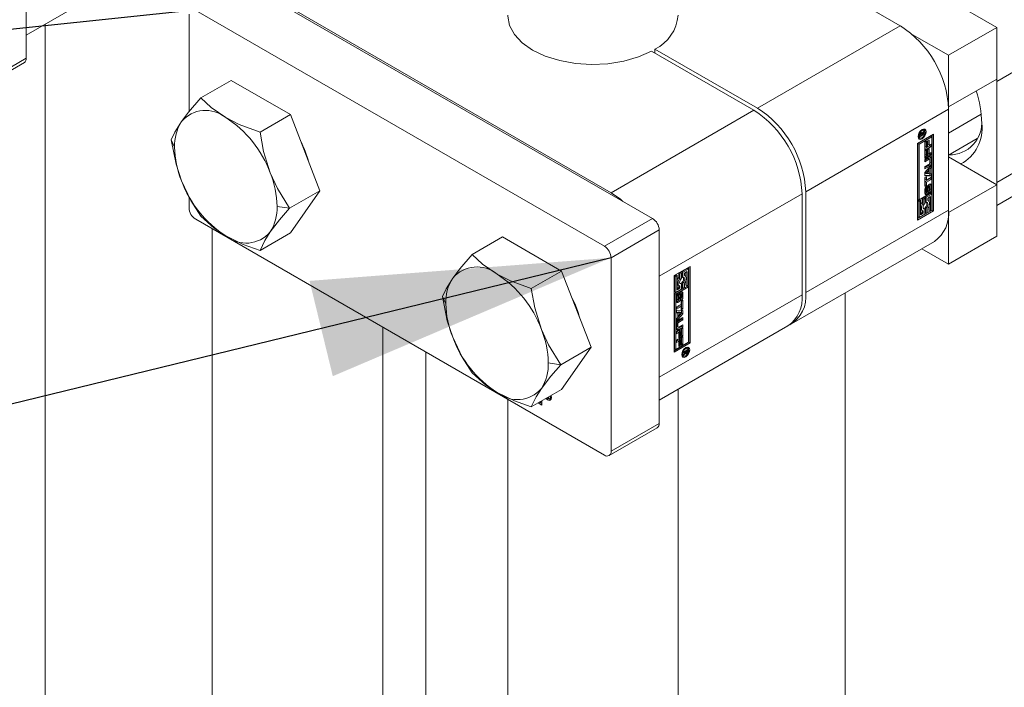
# Model space of a CAD drawing. Header units: millimetres. Extents: x 525 to 29324, y 175 to 20618.
# Tile 32 of 256: x 4898 to 5302, y 5689 to 5963. Entities that reach past the tile are written whole.
import ezdxf

# ---------------------------------------------------------------- set-up
doc = ezdxf.new("R2010")
doc.units = ezdxf.units.MM
doc.linetypes.add('SLD-Continua', pattern=[0])
doc.layers.add('COTAS', color=1, linetype='SLD-Continua')
doc.styles.get("Standard").update_dxf_attribs({"font": 'ARIALN.TTF'})
doc.dimstyles.new('SLDDIMSTYLE0', dxfattribs={"dimtxt": 0.18, "dimasz": 122.5, "dimexe": 0, "dimexo": 0.0625, "dimgap": 0, "dimtad": 0, "dimtih": 1, "dimtoh": 1, "dimdec": 0, "dimrnd": 1e-09, "dimzin": 0, "dimdsep": 46, "dimtxsty": 'Standard', "dimsah": 1, "dimcen": 0.09, "dimadec": 0, "dimazin": 0, "dimtfac": 122.5, "dimtdec": 0, "dimtofl": 0, "dimtmove": 0, "dimatfit": 3, "dimfxl": 1, "dimfrac": 2, "dimtolj": 1, "dimtzin": 0, "dimarcsym": 0})

msp = doc.modelspace()

# ---------------------------------------------------------------- linework, layer by layer
at = {"color": 7, "linetype": 'SLD-Continua', "lineweight": 18, "ltscale": 35}
for p, q in [((4900.92, 5947), (4900.92, 6026.46)), ((5168.56, 6012.98), (5259.78, 5960.33)), ((4900.92, 5956.53), (4953.77, 5987.04)), ((5158.06, 5881.2), (4990.27, 5978.04)), ((5007.34, 5968.9), (5140.99, 5891.77)), ((4967.74, 5925.07), (4967.74, 5965.04)), ((4970.47, 5966.61), (5138.26, 5869.77)), ((4908.7, 2684.7), (4908.7, 5961.02)), ((5259.78, 5960.33), (5201.13, 5926.48)), ((4881.12, 5935.57), (4900.92, 5947)), ((5199.64, 5925.62), (5157.56, 5949.91)), ((5159.04, 5950.77), (5159.04, 5949.05)), ((5159.04, 5950.77), (5201.13, 5926.48)), ((4880.33, 5933.81), (4900.12, 5945.24)), ((4985.05, 5937.9), (4972.57, 5930.7)), ((5009.34, 5923.89), (4985.05, 5937.9)), ((5009.34, 5923.89), (4996.87, 5916.69)), ((5021.49, 5892.58), (5009.34, 5923.89)), ((5140.99, 5891.77), (5199.64, 5925.62)), ((5279.58, 5926.04), (5220.92, 5892.18)), ((5279.58, 5884.59), (5279.58, 5926.04)), ((5266.89, 5912), (5273.39, 5915.75)), ((5272.28, 5914.97), (5267.01, 5911.93)), ((5267.06, 5914.79), (5267.31, 5914.53)), ((5267.31, 5914.53), (5267.8, 5914.25)), ((5272.78, 5914.69), (5267.51, 5911.64)), ((5269.61, 5915.72), (5267.84, 5914.69)), ((5267.84, 5915.43), (5268.13, 5915.26)), ((5267.84, 5914.69), (5267.84, 5915.37)), ((5267.98, 5915.35), (5267.84, 5915.26)), ((5267.85, 5915.57), (5268.13, 5915.41)), ((5267.86, 5915.62), (5268.13, 5915.46)), ((5267.87, 5915.66), (5268.13, 5915.52)), ((5267.94, 5915.86), (5268.17, 5915.73)), ((5268.06, 5916.08), (5268.31, 5915.93)), ((5268.12, 5916.16), (5268.4, 5916)), ((5268.13, 5915.26), (5268.71, 5915.6)), ((5268.13, 5915.52), (5268.13, 5915.46)), ((5268.13, 5915.46), (5268.13, 5915.41)), ((5268.13, 5915.41), (5268.13, 5915.26)), ((5268.14, 5916.18), (5268.43, 5916.01)), ((5268.6, 5916.02), (5268.2, 5916.25)), ((5268.36, 5917.46), (5268.7, 5917.26)), ((5268.66, 5916.37), (5268.44, 5916.11)), ((5268.52, 5916.45), (5268.93, 5916.22)), ((5268.71, 5915.6), (5268.71, 5915.69)), ((5268.71, 5915.69), (5268.79, 5915.64)), ((5269.1, 5917.64), (5268.75, 5917.72)), ((5269.61, 5916.65), (5268.79, 5915.64)), ((5268.79, 5915.64), (5269.61, 5916.12)), ((5268.93, 5916.22), (5269.61, 5917.12)), ((5269.6, 5917.35), (5269.1, 5917.64)), ((5269.26, 5915.92), (5269.61, 5915.72)), ((5269.36, 5916.8), (5269.61, 5916.65)), ((5269.61, 5917.12), (5269.61, 5916.65)), ((5269.61, 5916.12), (5269.61, 5915.72)), ((5272.28, 5914.97), (5272.78, 5914.69)), ((5272.78, 5891.95), (5272.78, 5914.69)), ((5272.9, 5884.59), (5272.9, 5915.46)), ((5273.39, 5915.75), (5273.39, 5884.31)), ((4960.43, 5913.42), (4961.8, 5910.46)), ((5266.89, 5880.56), (5266.89, 5912)), ((5267.01, 5911.93), (5267.01, 5889.19)), ((5267.51, 5911.64), (5267.01, 5911.93)), ((5267.51, 5911.64), (5267.51, 5888.9)), ((5268.24, 5914.17), (5268.7, 5913.91)), ((5269.87, 5912.54), (5270.5, 5912.9)), ((5269.87, 5909.31), (5269.87, 5912.54)), ((5271.94, 5911.07), (5269.87, 5909.88)), ((5272.43, 5910.78), (5269.87, 5909.31)), ((5270, 5912.62), (5270, 5910.91)), ((5270, 5910.91), (5270.5, 5910.63)), ((5270.5, 5912.9), (5270.5, 5910.63)), ((5270.5, 5910.63), (5270.94, 5910.88)), ((5270.94, 5913.04), (5271.56, 5913.41)), ((5270.94, 5910.88), (5270.94, 5913.04)), ((5271.07, 5913.12), (5271.07, 5911.52)), ((5271.07, 5911.52), (5271.56, 5911.24)), ((5271.56, 5913.41), (5271.56, 5911.24)), ((5271.56, 5911.24), (5272.43, 5911.74)), ((5271.94, 5911.46), (5271.94, 5911.07)), ((5271.94, 5911.07), (5272.43, 5910.78)), ((5272.43, 5911.74), (5272.43, 5910.78)), ((5269.87, 5909.02), (5270.5, 5909.39)), ((5269.87, 5905.79), (5269.87, 5909.02)), ((5271.94, 5907.55), (5269.87, 5906.36)), ((5272.43, 5907.27), (5269.87, 5905.79)), ((5269.87, 5905.45), (5271.72, 5906.52)), ((5270, 5909.1), (5270, 5907.4)), ((5270, 5907.4), (5270.5, 5907.11)), ((5270.5, 5909.39), (5270.5, 5907.11)), ((5270.5, 5907.11), (5270.94, 5907.36)), ((5270.94, 5909.53), (5271.56, 5909.89)), ((5270.94, 5907.36), (5270.94, 5909.53)), ((5271.07, 5909.6), (5271.07, 5908.01)), ((5271.07, 5908.01), (5271.56, 5907.72)), ((5271.56, 5909.89), (5271.56, 5907.72)), ((5271.56, 5907.72), (5272.43, 5908.23)), ((5271.94, 5907.94), (5271.94, 5907.55)), ((5271.94, 5907.55), (5272.43, 5907.27)), ((5272.43, 5908.23), (5272.43, 5907.27)), ((5271.14, 5905.79), (5269.87, 5905.06)), ((5271.63, 5905.5), (5269.87, 5904.49)), ((5269.87, 5904.49), (5269.87, 5905.45)), ((5269.87, 5902.54), (5271.63, 5903.56)), ((5269.87, 5900.05), (5272.43, 5903.1)), ((5271.23, 5902.93), (5269.87, 5902.15)), ((5271.72, 5902.64), (5269.87, 5901.58)), ((5269.87, 5901.58), (5269.87, 5902.54)), ((5271.14, 5905.79), (5271.63, 5905.5)), ((5271.23, 5902.93), (5271.72, 5902.64)), ((5271.81, 5905.52), (5271.31, 5905.81)), ((5271.94, 5902.35), (5271.51, 5901.84)), ((5271.88, 5903.99), (5271.88, 5905.36)), ((5271.94, 5902.51), (5271.94, 5902.35)), ((5271.94, 5902.35), (5272.43, 5902.07)), ((5272.02, 5906.35), (5272.02, 5904.3)), ((5272.02, 5906.35), (5272.51, 5906.06)), ((5272.02, 5904.3), (5272.51, 5904.01)), ((5272.43, 5903.1), (5272.43, 5902.07)), ((5272.51, 5906.06), (5272.51, 5904.01)), ((5269.87, 5898.65), (5269.87, 5900.05)), ((5271.94, 5898.84), (5269.87, 5898.92)), ((5272.43, 5898.56), (5269.87, 5898.65)), ((5269.87, 5898), (5270.5, 5898.36)), ((5270.95, 5901.18), (5269.94, 5899.96)), ((5269.94, 5899.96), (5270.43, 5899.67)), ((5271.45, 5900.9), (5270.43, 5899.67)), ((5270.43, 5899.67), (5271.45, 5899.62)), ((5270.5, 5898.36), (5270.5, 5897.05)), ((5270.95, 5901.18), (5271.45, 5900.9)), ((5271.45, 5899.62), (5271.45, 5900.9)), ((5271.51, 5901.84), (5271.51, 5899.89)), ((5271.51, 5901.84), (5272, 5901.56)), ((5271.51, 5899.89), (5272, 5899.61)), ((5271.94, 5899.65), (5271.94, 5898.84)), ((5271.94, 5898.84), (5272.43, 5898.56)), ((5272.43, 5902.07), (5272, 5901.56)), ((5272, 5901.56), (5272, 5899.61)), ((5272, 5899.61), (5272.43, 5899.59)), ((5272.43, 5899.59), (5272.43, 5898.56)), ((5269.87, 5894.41), (5269.87, 5898)), ((5270, 5895.06), (5269.87, 5894.98)), ((5270.5, 5894.77), (5269.87, 5894.41)), ((5270, 5898.07), (5270, 5897.33)), ((5271.94, 5897.48), (5270, 5896.37)), ((5270, 5897.33), (5270.5, 5897.05)), ((5270, 5896.37), (5270, 5895.06)), ((5270, 5896.37), (5270.5, 5896.08)), ((5270, 5895.06), (5270.5, 5894.77)), ((5270.5, 5897.05), (5272.43, 5898.16)), ((5272.43, 5897.2), (5270.5, 5896.08)), ((5270.5, 5896.08), (5270.5, 5894.77)), ((5270.71, 5894.69), (5270.71, 5893.95)), ((5271.02, 5894.4), (5270.98, 5892.73)), ((5271.02, 5894.42), (5271.02, 5894.4)), ((5271.02, 5894.4), (5271.51, 5894.12)), ((5271.09, 5894.57), (5271.55, 5894.3)), ((5271.16, 5894.69), (5271.6, 5894.44)), ((5271.68, 5894.53), (5271.22, 5894.79)), ((5271.26, 5894.82), (5271.75, 5894.54)), ((5271.77, 5894.53), (5271.27, 5894.82)), ((5271.85, 5892.79), (5271.85, 5894.3)), ((5271.94, 5897.88), (5271.94, 5897.48)), ((5271.94, 5897.48), (5272.43, 5897.2)), ((5272.02, 5895.1), (5272.02, 5893.33)), ((5272.02, 5895.1), (5272.52, 5894.81)), ((5272.43, 5898.16), (5272.43, 5897.2)), ((5272.52, 5894.81), (5272.52, 5893.04)), ((5021.49, 5892.58), (5009.01, 5885.38)), ((5009.34, 5875.3), (5021.49, 5892.58)), ((5160.78, 5857.48), (5219.44, 5891.33)), ((5219.44, 5849.88), (5219.44, 5891.33)), ((5220.92, 5892.18), (5220.92, 5850.74)), ((5267.51, 5888.9), (5272.78, 5891.95)), ((5269.87, 5891.51), (5269.87, 5893.28)), ((5272.28, 5891.52), (5269.95, 5890.18)), ((5270.05, 5893.81), (5270.05, 5892.3)), ((5270.05, 5893.81), (5270.54, 5893.53)), ((5270.05, 5892.3), (5270.54, 5892.02)), ((5270.06, 5893.93), (5270.55, 5893.65)), ((5270.06, 5892.17), (5270.56, 5891.89)), ((5270.1, 5894.06), (5270.59, 5893.77)), ((5270.12, 5892.08), (5270.61, 5891.8)), ((5270.13, 5892.07), (5270.62, 5891.79)), ((5270.17, 5894.17), (5270.65, 5893.9)), ((5270.18, 5891.33), (5270.67, 5891.04)), ((5270.22, 5894.24), (5270.21, 5894.24)), ((5270.22, 5894.24), (5270.22, 5894.24)), ((5270.22, 5894.24), (5270.71, 5893.95)), ((5272.78, 5891.24), (5270.45, 5889.89)), ((5270.54, 5893.53), (5270.54, 5892.02)), ((5270.87, 5892.22), (5270.91, 5893.9)), ((5270.98, 5892.73), (5271.48, 5892.44)), ((5271.51, 5894.12), (5271.48, 5892.44)), ((5271.68, 5892.36), (5271.69, 5892.37)), ((5271.68, 5891.63), (5271.68, 5892.36)), ((5271.68, 5891.67), (5271.71, 5891.65)), ((5272.02, 5893.33), (5272.52, 5893.04)), ((5272.28, 5891.52), (5272.78, 5891.24)), ((5272.78, 5884.66), (5272.78, 5891.24)), ((4967.74, 5885.58), (4967.74, 5890.11)), ((5267.01, 5889.19), (5267.51, 5888.9)), ((5267.62, 5888.84), (5267.01, 5888.48)), ((5267.01, 5888.48), (5267.01, 5881.91)), ((5267.01, 5888.48), (5267.51, 5888.2)), ((5268.12, 5888.55), (5267.51, 5888.2)), ((5267.51, 5888.2), (5267.51, 5881.62)), ((5267.62, 5888.84), (5268.12, 5888.55)), ((5268.12, 5882.68), (5268.12, 5888.55)), ((5269.34, 5889.83), (5268.73, 5889.47)), ((5268.73, 5889.47), (5268.73, 5887.79)), ((5268.73, 5889.47), (5269.22, 5889.19)), ((5268.73, 5887.79), (5269.22, 5887.51)), ((5269.84, 5889.54), (5269.22, 5889.19)), ((5269.22, 5889.19), (5269.22, 5887.51)), ((5269.34, 5889.83), (5269.84, 5889.54)), ((5269.84, 5887.41), (5269.84, 5889.54)), ((5269.95, 5890.18), (5269.95, 5888.05)), ((5269.95, 5890.18), (5270.45, 5889.89)), ((5269.95, 5888.05), (5270.45, 5887.77)), ((5270.45, 5889.89), (5270.45, 5887.77)), ((5271.06, 5889.54), (5272.16, 5890.18)), ((5271.06, 5888.57), (5271.06, 5889.54)), ((5271.32, 5888.48), (5271.06, 5888.63)), ((5271.67, 5889.89), (5271.67, 5888.09)), ((5271.67, 5886.53), (5271.67, 5884.59)), ((5272.16, 5890.18), (5272.16, 5884.31)), ((5003.88, 5886.17), (5009.01, 5885.38)), ((5279.58, 5884.59), (5220.92, 5850.74)), ((5272.9, 5884.59), (5266.89, 5881.13)), ((5273.39, 5884.31), (5266.89, 5880.56)), ((5267.51, 5881.62), (5269.84, 5882.96)), ((5268.73, 5883.6), (5268.12, 5883.25)), ((5269.22, 5883.32), (5268.12, 5882.68)), ((5268.47, 5884.67), (5268.96, 5884.38)), ((5268.73, 5884.52), (5268.73, 5883.6)), ((5268.73, 5883.6), (5269.22, 5883.32)), ((5269.34, 5885.38), (5269.19, 5885.36)), ((5269.22, 5884.29), (5269.22, 5883.32)), ((5269.34, 5885.38), (5269.84, 5885.09)), ((5269.84, 5882.96), (5269.84, 5885.09)), ((5269.95, 5885.73), (5269.95, 5883.6)), ((5269.95, 5885.73), (5270.45, 5885.44)), ((5269.95, 5883.6), (5270.45, 5883.32)), ((5270.45, 5885.44), (5270.45, 5883.32)), ((5270.45, 5883.32), (5271.06, 5883.67)), ((5271.06, 5883.67), (5271.06, 5885.35)), ((5271.67, 5884.59), (5272.16, 5884.31)), ((5272.16, 5884.31), (5272.78, 5884.66)), ((5273.39, 5884.31), (5272.9, 5884.59)), ((4970.47, 5880.87), (5138.26, 5784.02)), ((5138.26, 5869.77), (5158.06, 5881.2)), ((5267.01, 5881.91), (5267.51, 5881.62)), ((4977.29, 5876.93), (4977.29, 2764.69)), ((5009.34, 5875.3), (4996.87, 5868.1)), ((5140.99, 5865.06), (5160.78, 5876.48)), ((5160.78, 5797.02), (5160.78, 5876.48)), ((5096.42, 5873.63), (5083.94, 5866.43)), ((5120.71, 5859.61), (5096.42, 5873.63)), ((5215.12, 5837.92), (5273.78, 5871.77)), ((5140.99, 5785.6), (5140.99, 5865.06)), ((5120.71, 5859.61), (5108.24, 5852.41)), ((5132.86, 5828.3), (5120.71, 5859.61)), ((5166.97, 5857.76), (5173.47, 5861.51)), ((5167.7, 5858.05), (5167.09, 5857.69)), ((5167.7, 5858.05), (5168.2, 5857.76)), ((5169.42, 5859.04), (5168.81, 5858.68)), ((5168.81, 5858.68), (5168.81, 5857)), ((5168.81, 5858.68), (5169.3, 5858.4)), ((5169.91, 5858.75), (5169.3, 5858.4)), ((5169.3, 5858.4), (5169.3, 5856.72)), ((5169.42, 5859.04), (5169.91, 5858.75)), ((5169.91, 5856.62), (5169.91, 5858.75)), ((5172.36, 5860.73), (5170.03, 5859.39)), ((5170.03, 5859.39), (5170.03, 5857.26)), ((5170.03, 5859.39), (5170.53, 5859.1)), ((5172.86, 5860.45), (5170.53, 5859.1)), ((5170.53, 5859.1), (5170.53, 5856.98)), ((5171.14, 5858.75), (5172.24, 5859.39)), ((5171.14, 5857.78), (5171.14, 5858.75)), ((5171.75, 5859.1), (5171.75, 5857.3)), ((5172.24, 5859.39), (5172.24, 5853.52)), ((5172.36, 5860.73), (5172.86, 5860.45)), ((5172.86, 5853.87), (5172.86, 5860.45)), ((5172.97, 5830.35), (5172.97, 5861.22)), ((5173.47, 5861.51), (5173.47, 5830.07)), ((5160.78, 5857.48), (5160.78, 5816.03)), ((5166.97, 5826.32), (5166.97, 5857.76)), ((5167.09, 5857.69), (5167.09, 5851.11)), ((5167.09, 5857.69), (5167.59, 5857.41)), ((5168.2, 5857.76), (5167.59, 5857.41)), ((5167.59, 5857.41), (5167.59, 5850.83)), ((5168.2, 5851.89), (5168.2, 5857.76)), ((5168.54, 5853.88), (5169.04, 5853.59)), ((5168.81, 5857), (5169.3, 5856.72)), ((5169.42, 5854.59), (5169.27, 5854.57)), ((5169.42, 5854.59), (5169.91, 5854.3)), ((5169.91, 5852.17), (5169.91, 5854.3)), ((5170.03, 5857.26), (5170.53, 5856.98)), ((5170.03, 5854.94), (5170.03, 5852.81)), ((5170.03, 5854.94), (5170.53, 5854.65)), ((5170.53, 5854.65), (5170.53, 5852.53)), ((5171.4, 5857.68), (5171.14, 5857.84)), ((5171.14, 5852.88), (5171.14, 5854.56)), ((5171.75, 5855.74), (5171.75, 5853.8)), ((5172.24, 5853.52), (5172.86, 5853.87)), ((5160.78, 5816.03), (5219.44, 5849.88)), ((5172.36, 5853.45), (5167.09, 5850.41)), ((5167.09, 5851.11), (5167.59, 5850.83)), ((5167.09, 5850.41), (5167.09, 5827.67)), ((5167.59, 5850.12), (5167.09, 5850.41)), ((5172.86, 5853.16), (5167.59, 5850.12)), ((5167.59, 5850.83), (5169.91, 5852.17)), ((5167.59, 5850.12), (5167.59, 5827.38)), ((5168.1, 5849.84), (5168.57, 5849.57)), ((5168.15, 5849.93), (5168.63, 5849.66)), ((5168.19, 5849.99), (5168.69, 5849.71)), ((5168.19, 5849.98), (5168.67, 5849.7)), ((5168.81, 5852.81), (5168.2, 5852.46)), ((5169.3, 5852.53), (5168.2, 5851.89)), ((5168.69, 5850.44), (5168.69, 5849.71)), ((5168.81, 5853.73), (5168.81, 5852.81)), ((5168.81, 5852.81), (5169.3, 5852.53)), ((5168.99, 5850.14), (5168.96, 5848.45)), ((5168.99, 5850.14), (5169.49, 5849.85)), ((5169.02, 5850.22), (5169.5, 5849.95)), ((5169.07, 5850.34), (5169.53, 5850.07)), ((5169.14, 5850.45), (5169.58, 5850.19)), ((5169.19, 5850.54), (5169.66, 5850.27)), ((5169.2, 5850.54), (5169.66, 5850.27)), ((5169.74, 5850.28), (5169.25, 5850.57)), ((5169.3, 5853.5), (5169.3, 5852.53)), ((5169.49, 5849.85), (5169.45, 5848.16)), ((5169.82, 5848.54), (5169.82, 5850.05)), ((5170, 5850.85), (5170, 5849.08)), ((5170, 5850.85), (5170.5, 5850.56)), ((5170.03, 5852.81), (5170.53, 5852.53)), ((5170.5, 5850.56), (5170.5, 5848.79)), ((5170.53, 5852.53), (5171.14, 5852.88)), ((5171.75, 5853.8), (5172.24, 5853.52)), ((5172.36, 5853.45), (5172.86, 5853.16)), ((5172.86, 5830.42), (5172.86, 5853.16)), ((5237.15, 5850.63), (5237.15, 2614.71)), ((5071.8, 5849.14), (5073.17, 5846.18)), ((5167.85, 5847.26), (5167.85, 5849.02)), ((5167.93, 5844.87), (5169.86, 5845.99)), ((5168.02, 5849.57), (5168.02, 5848.05)), ((5168.02, 5849.57), (5168.51, 5849.28)), ((5168.02, 5848.05), (5168.51, 5847.77)), ((5168.03, 5849.71), (5168.53, 5849.42)), ((5168.04, 5847.89), (5168.54, 5847.61)), ((5168.1, 5847.82), (5168.59, 5847.54)), ((5168.65, 5846.79), (5168.16, 5847.08)), ((5168.51, 5849.28), (5168.51, 5847.77)), ((5168.69, 5849.71), (5168.67, 5849.7)), ((5168.85, 5847.95), (5168.89, 5849.63)), ((5168.96, 5848.45), (5169.45, 5848.16)), ((5169.65, 5847.38), (5169.65, 5848.11)), ((5169.69, 5847.4), (5169.65, 5847.42)), ((5169.86, 5847.3), (5170.49, 5847.66)), ((5169.86, 5845.99), (5169.86, 5847.3)), ((5169.99, 5847.37), (5169.99, 5844.36)), ((5170, 5849.08), (5170.5, 5848.79)), ((5170.49, 5847.66), (5170.49, 5844.07)), ((5169.37, 5845.31), (5167.93, 5844.48)), ((5169.86, 5845.02), (5167.93, 5843.9)), ((5167.93, 5843.9), (5167.93, 5844.87)), ((5167.93, 5843.51), (5170.49, 5843.41)), ((5167.93, 5842.48), (5167.93, 5843.51)), ((5167.93, 5842.71), (5168.36, 5842.46)), ((5168.36, 5842.46), (5167.93, 5842.48)), ((5169.99, 5842.3), (5167.93, 5839.84)), ((5170.49, 5842.02), (5167.93, 5838.97)), ((5168.36, 5840.51), (5168.36, 5842.46)), ((5168.42, 5842.73), (5168.42, 5841.46)), ((5169.44, 5842.68), (5168.42, 5842.73)), ((5168.42, 5842.73), (5168.92, 5842.44)), ((5169.93, 5842.39), (5168.92, 5842.44)), ((5168.92, 5842.44), (5168.92, 5841.17)), ((5168.92, 5841.17), (5169.93, 5842.39)), ((5169.37, 5845.31), (5169.86, 5845.02)), ((5169.44, 5842.68), (5169.93, 5842.39)), ((5169.86, 5843.71), (5169.86, 5845.02)), ((5169.99, 5844.36), (5169.86, 5844.28)), ((5170.49, 5844.07), (5169.86, 5843.71)), ((5169.99, 5844.36), (5170.49, 5844.07)), ((5169.99, 5843.43), (5169.99, 5842.3)), ((5169.99, 5842.3), (5170.49, 5842.02)), ((5170.49, 5843.41), (5170.49, 5842.02)), ((5167.85, 5836.01), (5167.85, 5838.05)), ((5167.93, 5840), (5168.36, 5840.51)), ((5167.93, 5838.97), (5167.93, 5840)), ((5167.98, 5838.36), (5167.98, 5837)), ((5167.98, 5838.36), (5168.48, 5838.07)), ((5169.99, 5839.81), (5168.24, 5838.8)), ((5168.24, 5838.8), (5168.73, 5838.51)), ((5168.42, 5841.46), (5168.92, 5841.17)), ((5168.48, 5838.07), (5168.48, 5836.71)), ((5168.64, 5839.43), (5170.49, 5840.49)), ((5170.49, 5839.53), (5168.73, 5838.51)), ((5169.99, 5840.21), (5169.99, 5839.81)), ((5169.99, 5839.81), (5170.49, 5839.53)), ((5170.49, 5840.49), (5170.49, 5839.53)), ((5047.29, 2764.69), (5047.29, 5836.53)), ((5160.78, 5806.56), (5213.64, 5837.06)), ((5167.93, 5834.8), (5170.49, 5836.28)), ((5167.93, 5833.84), (5167.93, 5834.8)), ((5168.31, 5834.63), (5167.93, 5834.41)), ((5168.8, 5834.35), (5167.93, 5833.84)), ((5167.98, 5837), (5168.48, 5836.71)), ((5168.06, 5836.83), (5168.55, 5836.55)), ((5169.99, 5836.9), (5168.15, 5835.83)), ((5168.15, 5835.83), (5168.64, 5835.55)), ((5168.31, 5834.63), (5168.8, 5834.35)), ((5170.49, 5836.61), (5168.64, 5835.55)), ((5168.73, 5836.57), (5170.49, 5837.58)), ((5168.8, 5832.18), (5168.8, 5834.35)), ((5169.37, 5835.24), (5168.93, 5834.99)), ((5168.93, 5834.99), (5168.93, 5832.83)), ((5168.93, 5834.99), (5169.43, 5834.71)), ((5169.37, 5835.24), (5169.86, 5834.96)), ((5169.86, 5834.96), (5169.43, 5834.71)), ((5169.43, 5834.71), (5169.43, 5832.54)), ((5169.86, 5832.68), (5169.86, 5834.96)), ((5169.99, 5837.29), (5169.99, 5836.9)), ((5169.99, 5836.9), (5170.49, 5836.61)), ((5169.99, 5835.99), (5169.99, 5833.33)), ((5170.49, 5837.58), (5170.49, 5836.61)), ((5170.49, 5836.28), (5170.49, 5833.04)), ((5166.97, 5826.89), (5172.97, 5830.35)), ((5173.47, 5830.07), (5166.97, 5826.32)), ((5167.59, 5827.38), (5172.86, 5830.42)), ((5167.93, 5831.28), (5170.49, 5832.76)), ((5167.93, 5830.33), (5167.93, 5831.28)), ((5168.31, 5831.11), (5167.93, 5830.9)), ((5168.8, 5830.83), (5167.93, 5830.33)), ((5168.31, 5831.11), (5168.8, 5830.83)), ((5168.93, 5832.83), (5168.8, 5832.75)), ((5169.43, 5832.54), (5168.8, 5832.18)), ((5168.8, 5828.66), (5168.8, 5830.83)), ((5168.93, 5832.83), (5169.43, 5832.54)), ((5169.37, 5831.73), (5168.93, 5831.48)), ((5168.93, 5831.48), (5168.93, 5829.31)), ((5168.93, 5831.48), (5169.43, 5831.19)), ((5169.37, 5831.73), (5169.86, 5831.44)), ((5169.86, 5831.44), (5169.43, 5831.19)), ((5169.43, 5831.19), (5169.43, 5829.02)), ((5169.99, 5833.33), (5169.86, 5833.25)), ((5170.49, 5833.04), (5169.86, 5832.68)), ((5169.86, 5829.17), (5169.86, 5831.44)), ((5169.99, 5829.81), (5169.86, 5829.74)), ((5169.99, 5833.33), (5170.49, 5833.04)), ((5169.99, 5832.47), (5169.99, 5829.81)), ((5169.99, 5829.81), (5170.49, 5829.53)), ((5170.49, 5832.76), (5170.49, 5829.53)), ((5173.47, 5830.07), (5172.97, 5830.35)), ((5064.95, 5280.65), (5064.95, 5826.34)), ((5064.95, 5280.65), (5064.95, 5826.34)), ((5064.95, 5280.65), (5064.95, 5826.34)), ((5064.95, 5280.65), (5064.95, 5826.34)), ((5064.95, 5280.65), (5064.95, 5826.34)), ((5132.86, 5828.3), (5120.38, 5821.1)), ((5120.71, 5811.02), (5132.86, 5828.3)), ((5167.09, 5827.67), (5167.59, 5827.38)), ((5168.93, 5829.31), (5168.8, 5829.23)), ((5169.43, 5829.02), (5168.8, 5828.66)), ((5168.93, 5829.31), (5169.43, 5829.02)), ((5170.49, 5829.53), (5169.86, 5829.17)), ((5170.75, 5826.35), (5172.53, 5827.38)), ((5171.58, 5826.43), (5170.75, 5825.95)), ((5170.75, 5825.41), (5171.58, 5826.43)), ((5170.75, 5825.95), (5170.75, 5826.35)), ((5171.44, 5825.85), (5170.75, 5824.95)), ((5171.21, 5825.98), (5171.44, 5825.85)), ((5171.23, 5826.63), (5171.58, 5826.43)), ((5171.31, 5826.67), (5171.66, 5826.47)), ((5171.66, 5827.73), (5171.33, 5827.93)), ((5171.42, 5826.24), (5171.76, 5826.04)), ((5171.43, 5826.24), (5171.74, 5826.06)), ((5171.95, 5825.66), (5171.46, 5825.95)), ((5171.46, 5825.95), (5171.96, 5825.67)), ((5171.49, 5825.7), (5171.69, 5825.59)), ((5172, 5825.69), (5171.5, 5825.97)), ((5171.58, 5826.43), (5171.66, 5826.38)), ((5172.24, 5826.81), (5171.66, 5826.47)), ((5171.66, 5826.47), (5171.66, 5826.38)), ((5172.06, 5828.11), (5171.72, 5828.19)), ((5171.89, 5827.01), (5172.24, 5826.81)), ((5172.03, 5827.09), (5172.03, 5826.99)), ((5172.03, 5826.99), (5172.53, 5826.7)), ((5172.56, 5827.82), (5172.06, 5828.11)), ((5172.1, 5826.18), (5172.34, 5826.04)), ((5172.23, 5826.55), (5172.24, 5826.61)), ((5172.23, 5826.55), (5172.49, 5826.41)), ((5172.24, 5826.66), (5172.24, 5826.81)), ((5172.24, 5826.61), (5172.24, 5826.66)), ((5172.53, 5827.38), (5172.53, 5826.7)), ((5115.25, 5821.9), (5120.38, 5821.1)), ((5170.02, 5825.26), (5170.27, 5825)), ((5170.27, 5825), (5170.77, 5824.72)), ((5170.75, 5824.95), (5170.75, 5825.41)), ((5171.66, 5824.38), (5171.21, 5824.64)), ((5120.71, 5811.02), (5108.24, 5803.82)), ((5168.56, 2534.72), (5168.56, 5811.04)), ((5098.56, 5806.94), (5098.56, 2534.72)), ((5112.52, 5804.6), (5111.05, 5805.45)), ((5111.55, 5805.73), (5112.52, 5805.17)), ((5111.67, 5805.8), (5111.91, 5805.66)), ((5111.91, 5805.66), (5111.91, 5805.94)), ((5112.41, 5805.94), (5111.91, 5805.66)), ((5112.41, 5805.94), (5112.41, 5806.23)), ((5112.52, 5806.3), (5112.52, 5804.6)), ((5115.2, 5807.42), (5115.07, 5807.76)), ((5115.44, 5807.56), (5115.2, 5807.42)), ((5115.6, 5807.19), (5115.2, 5807.42)), ((5115.3, 5807.9), (5115.6, 5807.19)), ((5115.81, 5807.08), (5116.3, 5807.37)), ((5116.18, 5807.9), (5116.12, 5808.37)), ((5116.52, 5808.1), (5116.18, 5807.9)), ((5116.3, 5807.37), (5116.55, 5807.63)), ((5140.19, 5783.83), (5159.99, 5795.26)), ((5140.99, 5785.6), (5160.78, 5797.02))]:
    msp.add_line(p, q, dxfattribs=at)
at = {"color": 7, "linetype": 'SLD-Continua', "lineweight": 18, "ltscale": 35, "flags": 128}
for points in [[(5157.56, 5949.91), (5152.24, 5947.53), (5146.22, 5945.78), (5139.74, 5944.73), (5133.04, 5944.42), (5126.35, 5944.85), (5119.93, 5946.01), (5114.01, 5947.86), (5108.81, 5950.33), (5104.53, 5953.33), (5101.33, 5956.74), (5099.31, 5960.45), (5098.56, 5964.31), (5098.56, 5964.61)], [(4972.57, 5930.7), (4967.55, 5924.84), (4964.62, 5920.98)], [(4982.84, 5922.61), (4976.85, 5926.74), (4972.57, 5930.7)], [(4996.87, 5916.69), (4988.34, 5919.85), (4982.84, 5922.61)], [(4964.62, 5920.98), (4961.92, 5916.64), (4960.43, 5913.42)], [(5001.06, 5899.95), (4998.35, 5908.75), (4996.87, 5916.69)], [(5268.7, 5913.91), (5268.07, 5913.69), (5267.54, 5913.79), (5267.19, 5914.2), (5267.06, 5914.85), (5267.19, 5915.65), (5267.54, 5916.47), (5268.07, 5917.19), (5268.7, 5917.69)], [(5268.7, 5917.26), (5268.22, 5916.87), (5267.8, 5916.32), (5267.53, 5915.68), (5267.43, 5915.07), (5267.53, 5914.56), (5267.8, 5914.25), (5268.22, 5914.17), (5268.7, 5914.33)], [(5268.7, 5917.69), (5269.33, 5917.91), (5269.86, 5917.81), (5270.22, 5917.4), (5270.34, 5916.74), (5270.22, 5915.95), (5269.86, 5915.13), (5269.33, 5914.41), (5268.7, 5913.91)], [(5268.7, 5914.33), (5269.19, 5914.73), (5269.6, 5915.28), (5269.87, 5915.91), (5269.97, 5916.53), (5269.87, 5917.03), (5269.6, 5917.35), (5269.19, 5917.43), (5268.7, 5917.26)], [(5269.59, 5917.9), (5269.72, 5917.68), (5269.84, 5917.09)], [(4960.43, 5913.42), (4962.41, 5903.51), (4964.62, 5896.68)], [(5268.15, 5914.16), (5267.58, 5913.97), (5267.32, 5913.98)], [(5272.02, 5906.35), (5272, 5906.52), (5271.98, 5906.62)], [(5009.01, 5885.38), (5003.99, 5893.53), (5001.06, 5899.95)], [(4964.62, 5896.68), (4968.49, 5888.55), (4972.57, 5882.11)], [(5271.27, 5894.82), (5271.27, 5894.82), (5271.26, 5894.82)], [(5272.02, 5895.1), (5272.01, 5895.27), (5271.98, 5895.38)], [(5140.99, 5891.77), (5144.85, 5889.1), (5145.9, 5888.22)], [(5269.91, 5891.23), (5270.02, 5891.26), (5270.18, 5891.33)], [(5270.12, 5892.08), (5270.13, 5892.07), (5270.13, 5892.07)], [(5270.7, 5891.79), (5270.7, 5891.8), (5270.7, 5891.8), (5270.7, 5891.8), (5270.7, 5891.8), (5270.7, 5891.8), (5270.7, 5891.8), (5270.7, 5891.8), (5270.7, 5891.8)], [(5269.22, 5887.51), (5268.91, 5887.02), (5268.67, 5886.5), (5268.52, 5885.97), (5268.47, 5885.47), (5268.52, 5885.02), (5268.67, 5884.67), (5268.91, 5884.42), (5269.22, 5884.29)], [(5269.84, 5885.09), (5269.54, 5885.09), (5269.3, 5885.22), (5269.14, 5885.47), (5269.09, 5885.82), (5269.14, 5886.23), (5269.3, 5886.66), (5269.54, 5887.07), (5269.84, 5887.41)], [(5270.45, 5887.77), (5270.75, 5887.77), (5270.99, 5887.64), (5271.14, 5887.39), (5271.19, 5887.04), (5271.14, 5886.63), (5270.99, 5886.19), (5270.75, 5885.79), (5270.45, 5885.44)], [(5271.06, 5885.35), (5271.38, 5885.84), (5271.61, 5886.36), (5271.76, 5886.89), (5271.81, 5887.39), (5271.76, 5887.84), (5271.61, 5888.19), (5271.38, 5888.44), (5271.06, 5888.57)], [(5001.06, 5875.65), (5004.92, 5880.66), (5009.01, 5885.38)], [(4972.57, 5882.11), (4978.06, 5877.19), (4982.84, 5874.02)], [(4996.87, 5868.1), (4998.85, 5872.2), (5001.06, 5875.65)], [(4982.84, 5874.02), (4989.99, 5870.56), (4996.87, 5868.1)], [(5083.94, 5866.43), (5078.92, 5860.56), (5075.99, 5856.7)], [(5094.21, 5858.33), (5088.22, 5862.46), (5083.94, 5866.43)], [(5108.24, 5852.41), (5099.71, 5855.57), (5094.21, 5858.33)], [(5075.99, 5856.7), (5073.29, 5852.36), (5071.8, 5849.14)], [(5169.3, 5856.72), (5168.99, 5856.23), (5168.75, 5855.7), (5168.6, 5855.18), (5168.55, 5854.67), (5168.6, 5854.23), (5168.75, 5853.87), (5168.99, 5853.62), (5169.3, 5853.5)], [(5169.91, 5854.3), (5169.61, 5854.3), (5169.38, 5854.43), (5169.22, 5854.68), (5169.17, 5855.03), (5169.22, 5855.44), (5169.38, 5855.87), (5169.61, 5856.28), (5169.91, 5856.62)], [(5170.53, 5856.98), (5170.83, 5856.98), (5171.07, 5856.85), (5171.22, 5856.6), (5171.27, 5856.25), (5171.22, 5855.83), (5171.07, 5855.4), (5170.83, 5855), (5170.53, 5854.65)], [(5171.14, 5854.56), (5171.45, 5855.05), (5171.69, 5855.57), (5171.84, 5856.1), (5171.89, 5856.6), (5171.84, 5857.05), (5171.69, 5857.4), (5171.45, 5857.65), (5171.14, 5857.78)], [(5112.43, 5835.67), (5109.72, 5844.47), (5108.24, 5852.41)], [(5169.66, 5850.27), (5169.66, 5850.27), (5169.66, 5850.27), (5169.66, 5850.27), (5169.66, 5850.27), (5169.66, 5850.27), (5169.66, 5850.27), (5169.66, 5850.27), (5169.66, 5850.27)], [(5170, 5850.85), (5169.98, 5851.02), (5169.96, 5851.13)], [(5071.8, 5849.14), (5073.78, 5839.23), (5075.99, 5832.41)], [(5167.89, 5846.98), (5168, 5847.01), (5168.16, 5847.08)], [(5168.04, 5849.74), (5168.03, 5849.72), (5168.03, 5849.71)], [(5120.38, 5821.1), (5115.36, 5829.26), (5112.43, 5835.67)], [(5167.89, 5835.74), (5167.99, 5835.76), (5168.15, 5835.83)], [(5075.99, 5832.41), (5079.86, 5824.27), (5083.94, 5817.84)], [(5171.66, 5824.38), (5171.04, 5824.16), (5170.5, 5824.26), (5170.15, 5824.67), (5170.02, 5825.32), (5170.15, 5826.12), (5170.5, 5826.94), (5171.04, 5827.66), (5171.66, 5828.16)], [(5171.66, 5827.73), (5171.18, 5827.34), (5170.77, 5826.79), (5170.49, 5826.15), (5170.39, 5825.54), (5170.49, 5825.03), (5170.77, 5824.72), (5171.18, 5824.64), (5171.66, 5824.81)], [(5171.66, 5828.16), (5172.29, 5828.38), (5172.82, 5828.28), (5173.18, 5827.87), (5173.3, 5827.22), (5173.18, 5826.42), (5172.82, 5825.6), (5172.29, 5824.88), (5171.66, 5824.38)], [(5171.66, 5824.81), (5172.15, 5825.2), (5172.56, 5825.75), (5172.83, 5826.39), (5172.93, 5827), (5172.83, 5827.51), (5172.56, 5827.82), (5172.15, 5827.9), (5171.66, 5827.73)], [(5172.03, 5826.93), (5172.03, 5826.95), (5172.03, 5826.99)], [(5172.55, 5828.37), (5172.68, 5828.15), (5172.81, 5827.56)], [(5171.12, 5824.63), (5170.54, 5824.44), (5170.28, 5824.45)], [(5083.94, 5817.84), (5089.43, 5812.92), (5094.21, 5809.74)], [(5112.43, 5811.38), (5116.29, 5816.39), (5120.38, 5821.1)], [(5094.21, 5809.74), (5101.36, 5806.29), (5108.24, 5803.82)], [(5108.24, 5803.82), (5110.22, 5807.93), (5112.43, 5811.38)], [(5116.55, 5807.69), (5116.43, 5807.04), (5116.07, 5806.63), (5115.54, 5806.52), (5114.91, 5806.74), (5114.28, 5807.25), (5114.25, 5807.29)], [(5114.53, 5807.45), (5114.91, 5807.17), (5115.4, 5807), (5115.81, 5807.08), (5116.08, 5807.4), (5116.18, 5807.9)], [(5116.29, 5806.82), (5116.03, 5806.81), (5115.46, 5807)], [(5116.41, 5808.54), (5116.43, 5808.49), (5116.55, 5807.69)]]:
    msp.add_lwpolyline(points, dxfattribs=at)
at = {"color": 7, "linetype": 'SLD-Continua', "lineweight": 18, "ltscale": 1225}
for centre, radius, start, end in [((5151.5, 5966.15), 17.13, 296.1196, 354.8693), ((5236.6, 5924.08), 43.03, 2.6026, 57.3974), ((4899.21, 5946.71), 1.73, 301.7413, 9.5486), ((4974.57, 5912.48), 13.08, 50.7639, 139.4806), ((4958.23, 5884.17), 45.65, 20.2229, 57.3684), ((5176.46, 5889.37), 43.03, 2.603, 57.397), ((5177.94, 5890.23), 43.03, 2.6026, 57.3974), ((4980.06, 5911.2), 18.27, 147.6599, 182.3474), ((5269.31, 5915.34), 1.47, 167.2698, 178.8981), ((5269.06, 5915.38), 1.22, 148.0998, 166.6744), ((5268.9, 5915.52), 1.02, 121.7881, 149.8586), ((5269.02, 5915.45), 0.896, 162.022, 175.7519), ((5268.62, 5915.57), 0.471, 130.7618, 161.1594), ((5268.72, 5915.45), 0.631, 120.2613, 130.3903), ((5268.69, 5915.82), 0.642, 116.0997, 119.9806), ((5268.58, 5915.69), 0.352, 115.4787, 120.8785), ((5268.66, 5916.01), 0.468, 88.3426, 122.2368), ((5268.45, 5916.33), 0.0799, 117.5148, 123.4163), ((5268.52, 5915.88), 0.164, 54.1955, 124.923), ((5268.21, 5915.73), 0.496, 355.5415, 34.5445), ((5268.64, 5916.19), 0.283, 4.8755, 83.4283), ((5000.54, 5911.21), 38.74, 181.1099, 202.0181), ((4974.36, 5893.12), 43.98, 14.526, 27.2645), ((5272.03, 5906.14), 0.489, 350.7561, 129.2127), ((5271.24, 5905.64), 0.18, 65.6859, 125.6295), ((5270.3, 5904.38), 1.72, 302.6395, 357.3766), ((5271.73, 5905.38), 0.157, 350.757, 129.2471), ((5271.33, 5904.02), 0.55, 302.5471, 357.4488), ((5270.79, 5904.09), 1.72, 302.6059, 357.4027), ((4965.16, 5885.43), 38.73, 1.1063, 22.0218), ((5007.46, 5912.47), 45.65, 200.2267, 237.3652), ((5271.62, 5893.2), 1.75, 122.6037, 177.387), ((5271.25, 5893.67), 1.15, 117.4725, 119.7894), ((5272.66, 5893.8), 1.75, 122.6389, 176.5657), ((5271.23, 5894.71), 0.119, 76.1419, 84.4805), ((5272.35, 5894.06), 0.839, 163.255, 176.2479), ((5272.16, 5894.12), 0.641, 150.5224, 163.4075), ((5271.81, 5894.33), 0.229, 122.2483, 152.8039), ((5271.73, 5894.45), 0.0866, 76.7477, 123.7692), ((5272.03, 5894.89), 0.497, 350.7266, 129.2124), ((5271.71, 5894.42), 0.123, 18.4361, 68.1321), ((5271.41, 5894.31), 0.443, 358.9867, 20.4847), ((5270.36, 5891.43), 0.497, 170.7944, 309.1926), ((5270.84, 5893.81), 0.788, 170.6474, 179.4303), ((5270.53, 5892.3), 0.482, 179.6936, 194.9275), ((5270.71, 5893.83), 0.66, 162.8557, 171.041), ((5270.24, 5892.21), 0.176, 191.9735, 227.6266), ((5269.35, 5892.67), 1.58, 301.6621, 325.6542), ((5271.23, 5893.53), 0.688, 170.0112, 180.0493), ((5271, 5892.01), 0.455, 179.0311, 195.1958), ((5271.16, 5893.56), 0.617, 159.4227, 171.4753), ((5270.73, 5891.93), 0.178, 192.4472, 227.6494), ((5271, 5893.64), 0.439, 143.4401, 161.5742), ((5270.66, 5891.85), 0.0719, 232.379, 307.0727), ((5270.82, 5893.78), 0.208, 121.2139, 144.8088), ((5269.73, 5892.52), 1.75, 302.5938, 357.5377), ((5270.58, 5891.99), 0.229, 302.1299, 329.2847), ((5270.31, 5892.17), 0.555, 328.0793, 341.8435), ((5270.13, 5892.23), 0.745, 341.4906, 351.5464), ((5269.49, 5892.75), 1.49, 337.8744, 359.0092), ((5270.05, 5892.23), 0.825, 352.1822, 358.8874), ((5270.68, 5893.48), 2.11, 298.3553, 299.4707), ((5271.58, 5892.54), 0.206, 302.8425, 320.456), ((5270.77, 5893.12), 1.75, 302.5817, 357.4347), ((5271.43, 5892.66), 0.4, 321.2807, 336.4817), ((5271.15, 5892.78), 0.706, 336.3401, 348.8123), ((5270.4, 5893.38), 1.62, 331.8139, 358.1311), ((5271.09, 5892.79), 0.766, 349.1163, 359.6319), ((5271.9, 5885.41), 3.97, 143.1355, 162.3902), ((5268.8, 5887.22), 1.88, 307.7461, 17.5869), ((4973.66, 5885.85), 5.92, 182.6054, 237.3952), ((4985.63, 5885.43), 18.26, 327.6555, 2.3513), ((5268.92, 5885.42), 0.88, 204.9889, 239.1916), ((5265.69, 5883.15), 13.96, 305.3809, 5.9257), ((5154.87, 5876.21), 5.92, 2.6054, 57.3952), ((4991.12, 5884.15), 13.08, 230.7631, 319.4814), ((5135.08, 5864.79), 5.92, 2.6051, 57.3977), ((5085.94, 5848.2), 13.08, 50.7611, 139.4834), ((5069.59, 5819.89), 45.65, 20.2254, 57.3665), ((5091.42, 5846.93), 18.26, 147.6555, 182.3513), ((5171.97, 5854.63), 3.96, 143.1038, 162.421), ((5169, 5854.63), 0.879, 204.9747, 239.1682), ((5168.88, 5856.43), 1.89, 307.8274, 17.5056), ((5169.59, 5848.95), 1.75, 122.5985, 177.4179), ((5169.26, 5849.35), 1.23, 117.9605, 119.8655), ((5170.63, 5849.55), 1.75, 122.5972, 177.5343), ((5169.67, 5850.12), 0.674, 176.2762, 178.7084), ((5169.22, 5850.51), 0.0614, 61.7785, 90.149), ((5170.39, 5849.83), 0.897, 172.4509, 178.5993), ((5170.33, 5849.81), 0.841, 162.08, 170.9996), ((5170.02, 5849.92), 0.517, 147.3684, 162.1529), ((5169.78, 5850.08), 0.223, 122.0335, 149.8552), ((5169.71, 5850.22), 0.0714, 52.2353, 127.4906), ((5170, 5850.64), 0.497, 350.7842, 129.1805), ((5169.63, 5850.14), 0.176, 12.1361, 47.8493), ((5169.36, 5850.06), 0.455, 359.0526, 15.1975), ((5205.82, 5848.32), 13.71, 304.7704, 6.5362), ((5207.88, 5848.98), 13.16, 299.4854, 7.6931), ((5111.9, 5846.93), 38.73, 181.1063, 202.0218), ((5085.66, 5828.82), 44.05, 14.5363, 27.2542), ((5168.34, 5847.18), 0.497, 170.7478, 309.2134), ((5168.74, 5849.57), 0.724, 168.8058, 179.9424), ((5168.46, 5848.05), 0.443, 178.9867, 200.4847), ((5168.16, 5847.93), 0.125, 198.5209, 238.7122), ((5167.32, 5848.43), 1.59, 301.7419, 325.4056), ((5169.27, 5849.28), 0.76, 169.0754, 179.6728), ((5168.94, 5847.76), 0.428, 178.7385, 201.0179), ((5169.21, 5849.29), 0.702, 156.3195, 168.8795), ((5168.65, 5847.64), 0.12, 197.6996, 248.5312), ((5168.97, 5849.39), 0.432, 141.8425, 155.9198), ((5168.63, 5847.61), 0.086, 256.42, 303.7563), ((5168.78, 5849.53), 0.206, 122.5411, 140.2563), ((5167.71, 5848.27), 1.75, 302.614, 356.5907), ((5168.55, 5847.74), 0.232, 302.3732, 332.5209), ((5168.19, 5847.95), 0.656, 330.8064, 343.3648), ((5168.02, 5848.01), 0.835, 343.0944, 356.1609), ((5167.43, 5848.51), 1.53, 337.9494, 357.6762), ((5169.55, 5848.29), 0.205, 301.03, 324.9928), ((5169.34, 5848), 0.696, 296.7141, 300.5478), ((5168.75, 5848.87), 1.75, 302.6037, 357.387), ((5169.37, 5848.43), 0.426, 323.1632, 341.8511), ((5169.15, 5848.53), 0.673, 339.7266, 350.7675), ((5168.38, 5849.13), 1.62, 330.3359, 358.1353), ((5169.05, 5848.54), 0.768, 350.731, 359.7417), ((5169.57, 5837.98), 1.72, 122.5975, 177.4111), ((5168.53, 5838.33), 0.551, 122.5754, 177.4205), ((5169.03, 5838.05), 0.553, 122.7206, 177.2989), ((5076.52, 5821.15), 38.73, 1.1071, 22.021), ((5168.33, 5835.93), 0.489, 170.7457, 309.2005), ((5168.16, 5836.98), 0.18, 174.3265, 234.3528), ((5168.63, 5836.69), 0.157, 170.85, 309.0834), ((5118.83, 5848.19), 45.65, 200.225, 237.3663), ((5171.18, 5826.4), 0.524, 288.2135, 301.0953), ((5171.72, 5825.87), 0.283, 184.8827, 263.4211), ((5171.18, 5826.53), 0.642, 296.0997, 299.9806), ((5171.45, 5825.98), 0.0269, 291.675, 309.2561), ((5171.09, 5826.68), 0.813, 300.3131, 314.9508), ((5172.15, 5826.34), 0.499, 175.6528, 214.4333), ((5171.7, 5826.06), 0.468, 268.3426, 302.2368), ((5171.84, 5826.19), 0.165, 234.3583, 304.7603), ((5171.69, 5826.55), 0.547, 296.4421, 299.9151), ((5171.91, 5825.74), 0.0799, 297.5148, 303.4163), ((5171.66, 5826.59), 0.596, 300.0433, 310.783), ((5171.67, 5826.25), 0.642, 296.0997, 299.9806), ((5171.46, 5826.55), 1.01, 301.7654, 329.8813), ((5171.75, 5826.49), 0.469, 310.722, 341.1991), ((5171.34, 5826.62), 0.895, 342.0077, 355.7662), ((5171.31, 5826.69), 1.22, 328.0597, 346.7146), ((5171.09, 5826.73), 1.44, 347.1474, 359.0108), ((5097, 5821.15), 18.26, 327.6544, 2.3524), ((5102.48, 5819.88), 13.08, 230.7623, 319.4835), ((5158.95, 5796.79), 1.85, 304.1823, 7.1301), ((5139.33, 5785.33), 1.68, 230.8166, 9.2135)]:
    msp.add_arc(centre, radius, start, end, dxfattribs=at)
at = {"layer": 'COTAS', "linetype": 'SLD-Continua', "lineweight": 18, "ltscale": 35}
for p, q in [((5299.38, 5959.62), (5168.56, 6035.12)), ((5299.38, 5937.46), (5358.03, 5971.32)), ((5299.38, 5959.62), (5279.58, 5948.19)), ((5299.38, 5938.46), (5299.38, 5959.62)), ((5264.69, 5956.78), (5279.58, 5948.19)), ((5279.58, 5948.19), (5279.58, 5927.04)), ((5299.38, 5938.46), (5279.58, 5927.04)), ((5299.36, 5938.45), (5299.38, 5937.46)), ((5299.38, 5937.46), (5299.38, 5896.02)), ((5279.58, 5927.04), (5279.56, 5927.05)), ((5299.38, 5896.02), (5358.03, 5929.87)), ((5292.99, 5924.03), (5279.58, 5916.28)), ((5299.38, 5886.54), (5352.23, 5917.05)), ((5279.58, 5907.22), (5291.36, 5914.02)), ((5299.38, 5895.02), (5279.58, 5906.45)), ((5299.38, 5895.02), (5279.58, 5883.59)), ((5299.38, 5896.02), (5299.36, 5895.03)), ((5299.38, 5873.87), (5299.38, 5895.02)), ((5279.56, 5883.6), (5279.58, 5883.59)), ((5279.58, 5883.59), (5279.58, 5862.44)), ((5299.38, 5873.87), (5279.58, 5862.44)), ((5279.58, 5862.44), (5268.6, 5868.78))]:
    msp.add_line(p, q, dxfattribs=at)
at = {"layer": 'COTAS', "linetype": 'SLD-Continua', "lineweight": 18, "ltscale": 1225}
for centre, radius, start, end in [((5248.4, 5919.48), 44.79, 1.0665, 18.3523), ((5280.02, 5920.51), 13.2, 268.8127, 5.5833), ((5277.04, 5918.07), 16.31, 297.3351, 7.8879)]:
    msp.add_arc(centre, radius, start, end, dxfattribs=at)

# ---------------------------------------------------------------- leaders
at = {"layer": 'COTAS', "ltscale": 35}
for points in [[(5338.23, 6005.61), (2589.26, 5715.84)], [(5140.99, 5865.06), (2589.26, 5242.09)]]:
    msp.add_leader(points, dimstyle='SLDDIMSTYLE0', dxfattribs=at)

doc.saveas('drawing.dxf')
